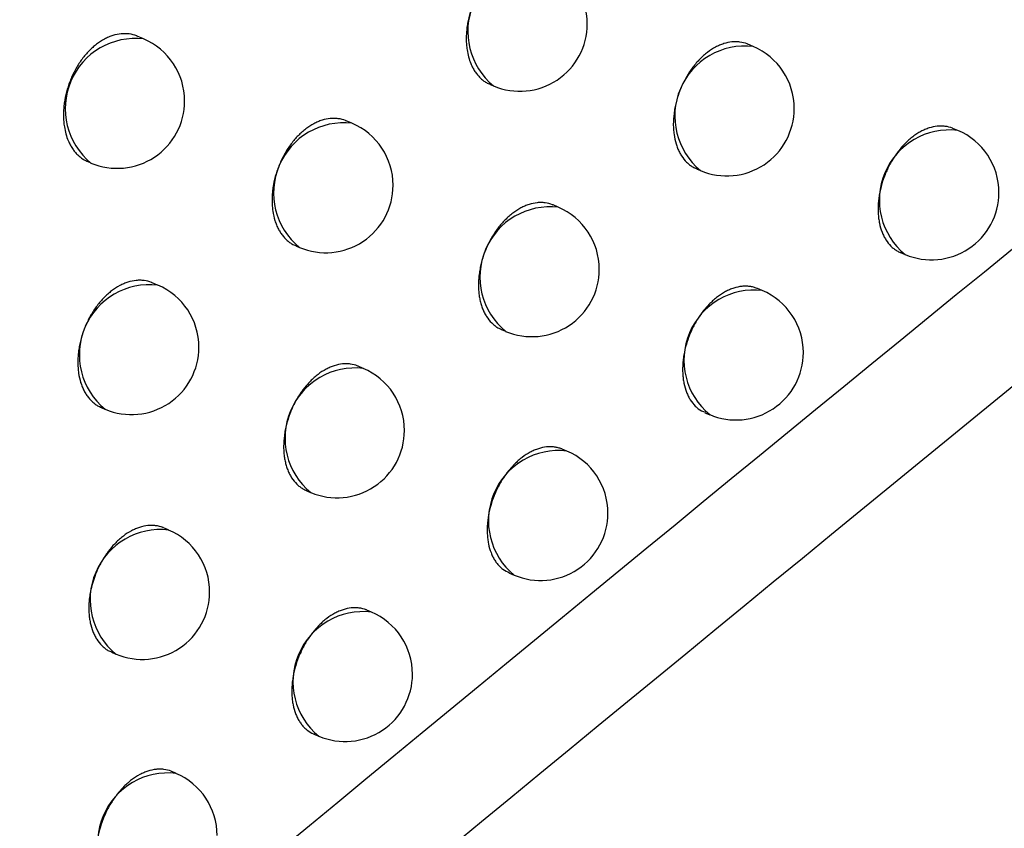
# Model space of a CAD drawing. Header units: millimetres. Extents: x -0.66 to 0.91, y -0.4 to 0.64.
# Tile 101 of 171: x 0.70124 to 0.70854, y -0.17276 to -0.16676. Entities that reach past the tile are written whole.
import ezdxf

# ---------------------------------------------------------------- set-up
doc = ezdxf.new("R2010")
doc.units = ezdxf.units.MM
doc.layers.add('FORMAT', color=7, linetype='Continuous')

msp = doc.modelspace()

# ---------------------------------------------------------------- linework, layer by layer
at = {"layer": 'FORMAT', "color": 7, "linetype": 'Continuous', "lineweight": 25}
for p, q in [((0.702158, -0.166905), (0.702112, -0.166886)), ((0.706681, -0.166962), (0.706642, -0.166945)), ((0.70473, -0.167244), (0.704756, -0.167255)), ((0.703705, -0.167532), (0.703662, -0.167514)), ((0.708199, -0.167585), (0.708164, -0.16757)), ((0.701745, -0.167816), (0.701768, -0.167826)), ((0.706261, -0.16787), (0.706291, -0.167883)), ((0.705235, -0.168154), (0.705197, -0.168138)), ((0.703288, -0.168441), (0.703315, -0.168453)), ((0.707775, -0.168491), (0.70781, -0.168506)), ((0.702263, -0.168733), (0.702222, -0.168715)), ((0.706749, -0.168773), (0.706714, -0.168758)), ((0.704814, -0.169062), (0.704845, -0.169075)), ((0.703789, -0.16935), (0.703752, -0.169334)), ((0.701846, -0.169642), (0.701874, -0.169653)), ((0.706324, -0.169679), (0.706359, -0.169694)), ((0.705299, -0.169964), (0.705265, -0.16995)), ((0.703368, -0.170258), (0.7034, -0.170271)), ((0.702344, -0.170549), (0.702307, -0.170534)), ((0.704873, -0.17087), (0.704909, -0.170885)), ((0.703849, -0.171158), (0.703816, -0.171144)), ((0.701921, -0.171456), (0.701954, -0.17147)), ((0.703422, -0.172064), (0.703459, -0.172079)), ((0.702399, -0.172355), (0.702367, -0.172342))]:
    msp.add_line(p, q, dxfattribs=at)
for centre, radius, start, end in [((0.705085, -0.166851), 0.0005209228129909, 83.34982, 230.761992), ((0.704951, -0.166794), 0.0005000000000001, 360, 67.055906), ((0.704951, -0.166794), 0.0005000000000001, 247.055906, 360), ((0.702098, -0.167423), 0.000520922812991, 83.34982, 230.761992), ((0.701963, -0.167366), 0.0005, 360, 67.055906), ((0.706621, -0.167479), 0.000520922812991, 83.34982, 230.761992), ((0.706486, -0.167422), 0.0005000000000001, 360, 67.055906), ((0.701963, -0.167366), 0.0005, 247.055906, 360), ((0.706486, -0.167422), 0.0005000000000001, 247.055906, 360), ((0.703644, -0.168049), 0.0005209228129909, 83.34982, 230.761992), ((0.70351, -0.167992), 0.0005, 360, 67.055906), ((0.708139, -0.168102), 0.000520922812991, 83.34982, 230.761992), ((0.708005, -0.168045), 0.0005, 360, 67.055906), ((0.70351, -0.167992), 0.0005, 247.055906, 360), ((0.708005, -0.168045), 0.0005, 247.055906, 360), ((0.705175, -0.168672), 0.000520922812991, 83.34982, 230.761992), ((0.70504, -0.168615), 0.0005000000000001, 360, 67.055906), ((0.70504, -0.168615), 0.0005000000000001, 247.055906, 360), ((0.702203, -0.16925), 0.0005209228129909, 83.34982, 230.761992), ((0.702069, -0.169193), 0.0005, 360, 67.055906), ((0.706689, -0.16929), 0.0005209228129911, 83.34982, 230.761992), ((0.706554, -0.169233), 0.0005000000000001, 360, 67.055906), ((0.702069, -0.169193), 0.0005, 247.055906, 360), ((0.706554, -0.169233), 0.0005000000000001, 247.055906, 360), ((0.703729, -0.169868), 0.000520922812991, 83.34982, 230.761992), ((0.703594, -0.169811), 0.0005, 360, 67.055906), ((0.703594, -0.169811), 0.0005, 247.055906, 360), ((0.705238, -0.170481), 0.000520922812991, 83.34982, 230.761992), ((0.705104, -0.170424), 0.0005000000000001, 360, 67.055906), ((0.705104, -0.170424), 0.0005000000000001, 247.055906, 360), ((0.702283, -0.171067), 0.000520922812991, 83.34982, 230.761992), ((0.702149, -0.17101), 0.0004999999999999, 360, 67.055906), ((0.702149, -0.17101), 0.0005000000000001, 247.055906, 360), ((0.703788, -0.171676), 0.000520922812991, 83.34982, 230.761992), ((0.703654, -0.171619), 0.0005000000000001, 360, 67.055906), ((0.703654, -0.171619), 0.0005, 247.055906, 360), ((0.702339, -0.172873), 0.0005209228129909, 83.34982, 230.761992), ((0.702204, -0.172816), 0.0005000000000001, 360, 67.055906)]:
    msp.add_arc(centre, radius, start, end, dxfattribs=at)
for points, knots in [([(0.6706298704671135, -0.1726948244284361), (0.6713697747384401, -0.1722299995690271), (0.6775014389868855, -0.1683779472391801), (0.6890290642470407, -0.1612117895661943), (0.7052187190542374, -0.1513186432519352), (0.7214162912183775, -0.1415976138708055), (0.7336362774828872, -0.1343910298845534), (0.740456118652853, -0.130420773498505), (0.7418741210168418, -0.1295952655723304)], [0, 0, 0, 0, 0.03118345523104, 0.2584205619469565, 0.4856768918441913, 0.712990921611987, 0.9403241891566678, 1, 1, 1, 1]), ([(0.7413611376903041, -0.1357434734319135), (0.733530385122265, -0.140022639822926), (0.7178683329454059, -0.1485812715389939), (0.6949635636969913, -0.1619400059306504), (0.6799189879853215, -0.1712439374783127), (0.6726201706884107, -0.1757577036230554)], [0, 0, 0, 0, 0.3398546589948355, 0.6797330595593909, 1, 1, 1, 1]), ([(0.7716482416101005, -0.1374241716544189), (0.7629459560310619, -0.1435037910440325), (0.745539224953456, -0.1556645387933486), (0.7195589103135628, -0.1749755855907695), (0.7023572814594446, -0.1885391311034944), (0.6937575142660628, -0.1953200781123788)], [0, 0, 0, 0, 0.3333052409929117, 0.6666932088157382, 1, 1, 1, 1]), ([(0.6897636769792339, -0.1851559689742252), (0.694368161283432, -0.1812856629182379), (0.703579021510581, -0.1735434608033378), (0.7174479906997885, -0.1622870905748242), (0.7313472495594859, -0.1512673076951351), (0.7406269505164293, -0.1441630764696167), (0.7452677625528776, -0.1406102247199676)], [0, 0, 0, 0, 0.2497424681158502, 0.4995875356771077, 0.7497419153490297, 1, 1, 1, 1]), ([(0.7392562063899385, -0.1442033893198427), (0.7308445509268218, -0.1507577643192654), (0.7179701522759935, -0.1607895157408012), (0.7006724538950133, -0.174937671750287), (0.6917947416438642, -0.1824266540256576), (0.6873550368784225, -0.1861718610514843)], [0, 0, 0, 0, 0.485133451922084, 0.7425175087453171, 1, 1, 1, 1]), ([(0.6904517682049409, -0.1919713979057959), (0.6924596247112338, -0.1903677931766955), (0.7027261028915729, -0.1821683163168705), (0.7213285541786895, -0.1677778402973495), (0.7383869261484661, -0.1551697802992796), (0.7471314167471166, -0.148875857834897), (0.7475249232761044, -0.1485926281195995)], [0, 0, 0, 0, 0.1061557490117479, 0.5427906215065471, 0.9794253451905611, 1, 1, 1, 1]), ([(0.7051022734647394, -0.166315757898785), (0.705100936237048, -0.1663151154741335), (0.7050823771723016, -0.1663061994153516), (0.7050523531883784, -0.1662995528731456), (0.7050134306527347, -0.1662963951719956), (0.7049734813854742, -0.1662981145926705), (0.7049325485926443, -0.1663065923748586), (0.7048916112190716, -0.1663218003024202), (0.7048509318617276, -0.1663413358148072), (0.7048109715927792, -0.1663671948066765), (0.7047727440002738, -0.1663987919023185), (0.704735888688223, -0.1664339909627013), (0.7047013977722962, -0.1664742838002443), (0.7046701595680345, -0.1665187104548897), (0.7046412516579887, -0.1665656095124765), (0.7046160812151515, -0.1666158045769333), (0.7045953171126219, -0.1666680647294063), (0.704577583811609, -0.1667213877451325), (0.7045645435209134, -0.1667758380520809), (0.7045565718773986, -0.1668300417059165), (0.704553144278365, -0.1668703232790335), (0.70455226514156, -0.1669097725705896), (0.704553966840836, -0.1669487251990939), (0.7045610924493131, -0.1670112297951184), (0.7045768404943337, -0.1670692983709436), (0.7046002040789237, -0.1671193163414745), (0.7046165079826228, -0.1671470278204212), (0.7046348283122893, -0.1671720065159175), (0.7046553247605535, -0.1671945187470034), (0.7046777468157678, -0.1672137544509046), (0.7047022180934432, -0.1672312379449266), (0.7047207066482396, -0.1672383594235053), (0.7047304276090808, -0.1672421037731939)], [0, 0, 0, 0, 0.0041603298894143, 0.0577402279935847, 0.0850910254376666, 0.1115615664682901, 0.1651126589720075, 0.192448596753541, 0.2189082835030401, 0.272437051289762, 0.2997611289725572, 0.3262200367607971, 0.3797467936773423, 0.4070693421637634, 0.4335384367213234, 0.4870855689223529, 0.5144182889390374, 0.5409026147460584, 0.5944806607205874, 0.6218293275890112, 0.6483252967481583, 0.6750065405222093, 0.7019747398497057, 0.7293360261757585, 0.80930152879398, 0.8366659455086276, 0.8631579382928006, 0.8898353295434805, 0.9167999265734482, 0.9441579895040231, 0.9706392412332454, 1, 1, 1, 1]), ([(0.7021115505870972, -0.1668858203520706), (0.7021101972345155, -0.166885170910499), (0.7020914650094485, -0.1668761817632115), (0.7020612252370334, -0.1668694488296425), (0.7020220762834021, -0.1668662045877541), (0.7019819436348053, -0.1668678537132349), (0.7019408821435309, -0.1668762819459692), (0.7018998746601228, -0.1668914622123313), (0.7018591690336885, -0.1669109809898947), (0.7018192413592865, -0.1669368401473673), (0.701781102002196, -0.1669684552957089), (0.7017443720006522, -0.1670036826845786), (0.7017100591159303, -0.1670440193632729), (0.701679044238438, -0.1670885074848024), (0.7016503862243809, -0.1671354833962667), (0.7016255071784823, -0.1671857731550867), (0.7016050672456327, -0.1672381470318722), (0.7015876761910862, -0.1672916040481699), (0.7015750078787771, -0.1673462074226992), (0.7015674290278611, -0.1674005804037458), (0.7015643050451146, -0.167441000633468), (0.7015637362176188, -0.1674805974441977), (0.7015657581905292, -0.1675197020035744), (0.7015734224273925, -0.1675824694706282), (0.7015897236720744, -0.1676408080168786), (0.7016136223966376, -0.1676910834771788), (0.7016302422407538, -0.1677189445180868), (0.7016488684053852, -0.167744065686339), (0.7016696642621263, -0.1677667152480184), (0.701692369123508, -0.1677860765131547), (0.7017171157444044, -0.1678036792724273), (0.7017357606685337, -0.167810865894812), (0.7017455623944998, -0.1678146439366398)], [0, 0, 0, 0, 0.0041733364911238, 0.0577646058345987, 0.0851217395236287, 0.1115861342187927, 0.1651251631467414, 0.1924553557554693, 0.2188998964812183, 0.2723981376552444, 0.2997067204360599, 0.3261485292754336, 0.3796404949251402, 0.4069450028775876, 0.4334030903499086, 0.4869275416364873, 0.5142481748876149, 0.5407325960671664, 0.5943104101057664, 0.6216584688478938, 0.6481652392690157, 0.6748572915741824, 0.7018362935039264, 0.7292083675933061, 0.8092227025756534, 0.8366039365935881, 0.8631100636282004, 0.8898017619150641, 0.9167809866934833, 0.9441541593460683, 0.9706415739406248, 1, 1, 1, 1]), ([(0.7066416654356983, -0.1669451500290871), (0.7066403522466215, -0.1669445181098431), (0.7066220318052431, -0.1669357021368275), (0.7065923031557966, -0.1669291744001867), (0.7065536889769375, -0.1669261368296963), (0.706513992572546, -0.1669279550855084), (0.7064732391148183, -0.1669365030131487), (0.7064324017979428, -0.1669517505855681), (0.706391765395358, -0.1669713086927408), (0.7063517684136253, -0.1669971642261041), (0.7063134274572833, -0.1670287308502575), (0.7062764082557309, -0.1670638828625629), (0.7062416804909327, -0.1671041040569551), (0.706210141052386, -0.1671484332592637), (0.7061808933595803, -0.1671952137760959), (0.7061553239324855, -0.1672452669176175), (0.7061341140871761, -0.1672973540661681), (0.7061204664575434, -0.1673371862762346), (0.7061091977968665, -0.1673773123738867), (0.7061002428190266, -0.1674180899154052), (0.7060917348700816, -0.1674719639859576), (0.7060882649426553, -0.1675253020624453), (0.7060899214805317, -0.1675766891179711), (0.7060950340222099, -0.1676264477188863), (0.7061052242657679, -0.167673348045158), (0.7061202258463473, -0.1677162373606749), (0.7061339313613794, -0.1677463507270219), (0.7061551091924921, -0.1677830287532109), (0.7061805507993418, -0.1678146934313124), (0.7062098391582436, -0.1678400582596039), (0.7062339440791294, -0.1678573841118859), (0.7062522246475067, -0.167864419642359), (0.7062618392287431, -0.1678681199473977)], [0, 0, 0, 0, 0.0041359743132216, 0.0577014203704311, 0.0850443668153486, 0.1115182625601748, 0.1650758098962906, 0.1924146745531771, 0.2188857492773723, 0.2724374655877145, 0.2997731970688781, 0.3262448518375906, 0.3797976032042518, 0.4071337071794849, 0.4336093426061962, 0.4871701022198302, 0.5145102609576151, 0.5409906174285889, 0.5676561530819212, 0.5946084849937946, 0.6219536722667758, 0.6748651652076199, 0.7020132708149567, 0.7293610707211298, 0.7822701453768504, 0.8094171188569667, 0.836763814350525, 0.8632420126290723, 0.9168082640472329, 0.9441515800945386, 0.9706267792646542, 1, 1, 1, 1]), ([(0.703661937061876, -0.1675139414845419), (0.7036606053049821, -0.1675133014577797), (0.7036420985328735, -0.167504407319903), (0.7036121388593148, -0.1674977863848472), (0.7035732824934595, -0.1674946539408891), (0.7035333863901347, -0.1674963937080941), (0.7034924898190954, -0.1675048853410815), (0.7034515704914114, -0.1675201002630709), (0.7034108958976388, -0.1675396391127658), (0.7033709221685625, -0.1675654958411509), (0.7033326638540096, -0.1675970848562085), (0.7032957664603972, -0.1676322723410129), (0.7032612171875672, -0.1676725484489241), (0.7032299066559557, -0.1677169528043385), (0.7032009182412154, -0.1677638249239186), (0.7031756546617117, -0.1678139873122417), (0.7031547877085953, -0.1678662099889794), (0.7031369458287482, -0.1679194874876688), (0.7031237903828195, -0.1679739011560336), (0.7031116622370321, -0.1680549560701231), (0.7031100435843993, -0.1681219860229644), (0.7031183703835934, -0.1681964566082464), (0.7031290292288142, -0.168243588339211), (0.703144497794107, -0.1682866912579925), (0.7031585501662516, -0.1683169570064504), (0.7031747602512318, -0.168344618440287), (0.7031929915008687, -0.1683695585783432), (0.7032134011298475, -0.1683920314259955), (0.7032357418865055, -0.1684112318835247), (0.703260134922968, -0.1684286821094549), (0.7032785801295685, -0.168435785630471), (0.7032882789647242, -0.1684395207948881)], [0, 0, 0, 0, 0.0041545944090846, 0.0577343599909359, 0.0850849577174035, 0.1115583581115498, 0.1651151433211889, 0.1924538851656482, 0.2189186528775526, 0.2724576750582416, 0.2997869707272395, 0.3262513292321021, 0.3797891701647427, 0.4071174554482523, 0.4335902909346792, 0.4871450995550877, 0.5144818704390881, 0.5409670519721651, 0.5945469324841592, 0.6218966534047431, 0.7018493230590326, 0.7292089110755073, 0.7821463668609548, 0.8093080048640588, 0.8366695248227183, 0.8631595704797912, 0.8898349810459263, 0.9167975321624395, 0.9441534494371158, 0.9706348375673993, 1, 1, 1, 1]), ([(0.7081640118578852, -0.1675703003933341), (0.7081627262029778, -0.1675696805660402), (0.7081446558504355, -0.1675609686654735), (0.7081152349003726, -0.1675545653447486), (0.7080769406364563, -0.1675516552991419), (0.708037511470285, -0.1675535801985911), (0.7079969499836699, -0.1675622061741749), (0.7079562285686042, -0.1675774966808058), (0.7079258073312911, -0.1675921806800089), (0.707895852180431, -0.1676098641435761), (0.7078661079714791, -0.1676307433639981), (0.7078371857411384, -0.1676544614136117), (0.7078093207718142, -0.167680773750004), (0.7077827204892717, -0.1677094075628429), (0.7077571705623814, -0.1677406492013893), (0.7077253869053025, -0.167784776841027), (0.7076968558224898, -0.1678327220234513), (0.7076723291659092, -0.1678832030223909), (0.7076559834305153, -0.1679223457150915), (0.7076419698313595, -0.1679620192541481), (0.7076303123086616, -0.1680019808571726), (0.707620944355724, -0.1680425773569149), (0.7076141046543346, -0.1680829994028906), (0.7076083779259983, -0.168136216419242), (0.7076077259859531, -0.1681882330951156), (0.7076122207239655, -0.1682377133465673), (0.707620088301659, -0.1682852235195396), (0.7076329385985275, -0.1683293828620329), (0.7076505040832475, -0.1683690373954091), (0.7076710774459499, -0.1684054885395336), (0.7076960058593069, -0.1684367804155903), (0.7077246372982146, -0.1684622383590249), (0.7077479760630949, -0.1684779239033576), (0.7077649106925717, -0.1684875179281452), (0.7077744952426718, -0.1684909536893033), (0.7077753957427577, -0.1684912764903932)], [0, 0, 0, 0, 0.0041023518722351, 0.0576600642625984, 0.0849988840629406, 0.11147292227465, 0.1650306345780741, 0.1923694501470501, 0.2188435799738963, 0.2455028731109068, 0.2724489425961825, 0.2997878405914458, 0.3262622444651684, 0.3529218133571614, 0.3798681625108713, 0.4072073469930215, 0.4601027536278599, 0.4872425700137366, 0.5145819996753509, 0.5410562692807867, 0.5677157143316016, 0.594661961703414, 0.6220010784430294, 0.648474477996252, 0.702030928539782, 0.729369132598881, 0.7558419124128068, 0.8093970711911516, 0.8367345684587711, 0.8632077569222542, 0.9167637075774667, 0.944101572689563, 0.9705759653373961, 0.997235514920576, 1, 1, 1, 1]), ([(0.7051964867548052, -0.1681383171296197), (0.7051951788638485, -0.1681376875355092), (0.7051769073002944, -0.1681288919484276), (0.7051472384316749, -0.1681223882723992), (0.7051086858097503, -0.1681193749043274), (0.705069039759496, -0.168121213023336), (0.7050283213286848, -0.1681297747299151), (0.7049875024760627, -0.1681450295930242), (0.7049468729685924, -0.1681645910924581), (0.704906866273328, -0.1681904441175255), (0.7048684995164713, -0.1682220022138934), (0.7048314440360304, -0.1682571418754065), (0.7047966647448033, -0.1682973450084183), (0.7047650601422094, -0.1683416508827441), (0.7047357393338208, -0.1683884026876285), (0.7047100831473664, -0.1684384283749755), (0.7046835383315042, -0.1685032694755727), (0.7046666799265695, -0.16855697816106), (0.7046546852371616, -0.1686110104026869), (0.7046438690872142, -0.1686784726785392), (0.7046415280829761, -0.1687451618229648), (0.7046477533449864, -0.1688070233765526), (0.7046540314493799, -0.1688428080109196), (0.704662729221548, -0.1688767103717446), (0.7046739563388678, -0.1689090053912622), (0.7046875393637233, -0.1689390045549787), (0.7047086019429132, -0.1689756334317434), (0.7047339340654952, -0.1690072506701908), (0.7047631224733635, -0.1690325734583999), (0.704787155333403, -0.1690498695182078), (0.7048053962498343, -0.1690568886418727), (0.704814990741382, -0.1690605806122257)], [0, 0, 0, 0, 0.0041303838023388, 0.0577024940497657, 0.0850487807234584, 0.1115273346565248, 0.1650942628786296, 0.1924378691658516, 0.2189146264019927, 0.2724778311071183, 0.2998194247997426, 0.3262968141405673, 0.3798612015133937, 0.4072032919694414, 0.4336836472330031, 0.4872540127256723, 0.5145991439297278, 0.5675124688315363, 0.5946613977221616, 0.6220099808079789, 0.7019340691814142, 0.7292840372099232, 0.7557674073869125, 0.7824360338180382, 0.8093915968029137, 0.836740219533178, 0.8632210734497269, 0.9167926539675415, 0.9441386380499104, 0.9706176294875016, 1, 1, 1, 1]), ([(0.7022217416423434, -0.1687151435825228), (0.7022204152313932, -0.1687145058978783), (0.702201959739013, -0.1687056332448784), (0.7021720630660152, -0.1686990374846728), (0.7021332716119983, -0.1686959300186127), (0.7020934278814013, -0.1686976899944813), (0.7020525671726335, -0.1687061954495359), (0.7020116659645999, -0.1687214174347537), (0.7019709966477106, -0.1687409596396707), (0.7019310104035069, -0.1687668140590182), (0.7018927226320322, -0.1687983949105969), (0.7018557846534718, -0.1688335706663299), (0.7018211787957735, -0.1688738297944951), (0.7017897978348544, -0.1689182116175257), (0.7017607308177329, -0.1689650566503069), (0.7017353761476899, -0.1690151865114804), (0.7017144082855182, -0.1690673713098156), (0.7016964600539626, -0.1691206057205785), (0.7016831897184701, -0.1691749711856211), (0.7016708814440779, -0.1692559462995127), (0.701669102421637, -0.1693229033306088), (0.7016772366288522, -0.1693972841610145), (0.7016877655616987, -0.1694443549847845), (0.7017031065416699, -0.1694873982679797), (0.7017170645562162, -0.1695176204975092), (0.7017331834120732, -0.1695452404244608), (0.7017513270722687, -0.1695701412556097), (0.7017716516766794, -0.1695925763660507), (0.7017939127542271, -0.169611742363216), (0.7018182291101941, -0.1696291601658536), (0.7018366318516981, -0.1696362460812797), (0.7018463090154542, -0.1696399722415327)], [0, 0, 0, 0, 0.0041488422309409, 0.0577263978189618, 0.085075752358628, 0.1115506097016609, 0.1651102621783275, 0.1924503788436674, 0.2189185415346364, 0.2724644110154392, 0.299797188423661, 0.3262652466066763, 0.3798106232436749, 0.4071428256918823, 0.4336178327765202, 0.4871771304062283, 0.5145163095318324, 0.5410011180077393, 0.5945803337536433, 0.6219298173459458, 0.7018746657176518, 0.7292316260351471, 0.7821621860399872, 0.8093202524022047, 0.8366781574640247, 0.8631655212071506, 0.8898382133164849, 0.9167979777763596, 0.9441510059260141, 0.9706315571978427, 1, 1, 1, 1]), ([(0.7067142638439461, -0.1687585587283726), (0.7067129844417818, -0.1687579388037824), (0.7067033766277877, -0.1687532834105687), (0.7066840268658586, -0.1687476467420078), (0.7066562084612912, -0.1687419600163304), (0.7066273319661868, -0.1687400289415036), (0.7065879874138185, -0.1687418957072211), (0.7065474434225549, -0.1687505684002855), (0.7065067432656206, -0.1687658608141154), (0.7064763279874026, -0.1687805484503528), (0.7064463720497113, -0.1687982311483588), (0.7064166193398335, -0.1688191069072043), (0.7063876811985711, -0.1688428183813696), (0.7063597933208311, -0.1688691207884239), (0.7063331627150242, -0.1688977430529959), (0.7063075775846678, -0.1689289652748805), (0.706283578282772, -0.1689622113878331), (0.706253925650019, -0.1690088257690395), (0.7062278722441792, -0.1690586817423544), (0.7062061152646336, -0.169110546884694), (0.7061873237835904, -0.1691634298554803), (0.7061731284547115, -0.1692173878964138), (0.7061639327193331, -0.1692710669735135), (0.7061580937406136, -0.1693242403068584), (0.7061573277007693, -0.1693762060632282), (0.7061617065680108, -0.169425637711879), (0.7061694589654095, -0.1694730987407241), (0.7061821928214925, -0.1695172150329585), (0.7061996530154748, -0.1695568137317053), (0.7062201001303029, -0.1695932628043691), (0.7062450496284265, -0.1696242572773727), (0.7062810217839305, -0.1696573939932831), (0.7063076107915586, -0.1696685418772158), (0.7063254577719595, -0.169676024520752)], [0, 0, 0, 0, 0.0040958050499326, 0.0307579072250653, 0.0577068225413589, 0.0850486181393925, 0.1115255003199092, 0.1650889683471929, 0.1924307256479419, 0.218907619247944, 0.2455696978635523, 0.2725185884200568, 0.2998603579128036, 0.3263372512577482, 0.3529993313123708, 0.379948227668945, 0.4072900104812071, 0.4337666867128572, 0.4873297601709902, 0.5146713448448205, 0.5411474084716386, 0.5947092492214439, 0.6220502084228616, 0.6485255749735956, 0.7020859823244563, 0.7294261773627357, 0.7559015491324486, 0.8094619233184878, 0.8368020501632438, 0.8632785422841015, 0.9168411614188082, 0.9441824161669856, 1, 1, 1, 1]), ([(0.703751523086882, -0.1693345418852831), (0.7037502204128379, -0.1693339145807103), (0.7037319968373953, -0.1693251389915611), (0.7037023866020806, -0.1693186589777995), (0.7036638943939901, -0.1693156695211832), (0.7036242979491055, -0.1693175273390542), (0.703583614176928, -0.1693261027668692), (0.7035428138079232, -0.1693413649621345), (0.7035021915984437, -0.1693609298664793), (0.7034621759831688, -0.1693867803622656), (0.7034237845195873, -0.1694183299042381), (0.7033866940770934, -0.1694534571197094), (0.7033518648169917, -0.169493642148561), (0.7033201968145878, -0.1695379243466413), (0.7032908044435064, -0.1695846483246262), (0.7032650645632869, -0.1696346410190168), (0.7032384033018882, -0.1696994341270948), (0.7032214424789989, -0.1697531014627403), (0.7032093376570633, -0.169807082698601), (0.7032005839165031, -0.1698609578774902), (0.7031968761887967, -0.1699141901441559), (0.7031982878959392, -0.1699654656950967), (0.7032019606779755, -0.1700029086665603), (0.703208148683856, -0.1700386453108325), (0.7032167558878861, -0.1700725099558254), (0.703227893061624, -0.1701047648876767), (0.7032413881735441, -0.1701347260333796), (0.70326233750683, -0.1701713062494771), (0.7032875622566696, -0.1702028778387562), (0.703316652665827, -0.1702281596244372), (0.7033406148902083, -0.1702454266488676), (0.703358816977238, -0.1702524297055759), (0.7033683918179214, -0.1702561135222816)], [0, 0, 0, 0, 0.0041236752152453, 0.0576875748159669, 0.0850296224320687, 0.1115051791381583, 0.165066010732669, 0.1924064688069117, 0.2188810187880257, 0.2724397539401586, 0.2997790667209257, 0.3262542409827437, 0.379814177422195, 0.4071540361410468, 0.4336313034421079, 0.487195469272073, 0.5145374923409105, 0.5674421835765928, 0.5945867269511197, 0.6219309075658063, 0.6748362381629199, 0.7019811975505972, 0.7293258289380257, 0.7558040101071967, 0.7824674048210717, 0.8094176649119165, 0.8367608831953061, 0.8632372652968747, 0.9167997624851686, 0.9441410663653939, 0.9706165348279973, 1, 1, 1, 1]), ([(0.7052647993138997, -0.1699499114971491), (0.7052635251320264, -0.169949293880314), (0.7052539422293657, -0.169944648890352), (0.7052346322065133, -0.1699390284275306), (0.705206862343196, -0.1699333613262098), (0.7051780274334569, -0.1699314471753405), (0.705138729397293, -0.1699333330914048), (0.7050982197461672, -0.1699420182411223), (0.705057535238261, -0.1699573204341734), (0.705016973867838, -0.169976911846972), (0.7049769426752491, -0.1700027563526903), (0.704938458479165, -0.1700342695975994), (0.7049012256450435, -0.1700693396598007), (0.7048661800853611, -0.1701094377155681), (0.7048342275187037, -0.1701536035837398), (0.7048045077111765, -0.170200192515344), (0.7047783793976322, -0.1702500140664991), (0.7047565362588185, -0.1703018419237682), (0.7047376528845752, -0.1703546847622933), (0.7047233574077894, -0.170408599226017), (0.7047140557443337, -0.1704622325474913), (0.7047081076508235, -0.1705153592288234), (0.7047072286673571, -0.1705672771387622), (0.704711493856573, -0.1706166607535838), (0.7047191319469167, -0.1706640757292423), (0.7047317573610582, -0.1707081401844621), (0.7047490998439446, -0.170747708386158), (0.7047643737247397, -0.1707749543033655), (0.7047816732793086, -0.170799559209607), (0.7048012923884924, -0.1708214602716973), (0.704830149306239, -0.1708481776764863), (0.7048566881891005, -0.1708592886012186), (0.7048745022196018, -0.1708667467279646)], [0, 0, 0, 0, 0.0040890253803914, 0.0307528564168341, 0.0577035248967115, 0.0850471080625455, 0.1115254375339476, 0.1650918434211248, 0.1924351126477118, 0.2189131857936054, 0.2724790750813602, 0.299822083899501, 0.32629982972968, 0.3798650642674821, 0.4072077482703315, 0.4336849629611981, 0.4872491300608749, 0.5145912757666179, 0.5410678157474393, 0.5946306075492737, 0.6219720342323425, 0.6484482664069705, 0.7020103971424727, 0.7293514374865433, 0.7558284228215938, 0.8093920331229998, 0.8367337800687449, 0.8632125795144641, 0.8898765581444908, 0.9168273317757, 0.9441709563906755, 1, 1, 1, 1]), ([(0.702306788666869, -0.1705338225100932), (0.702305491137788, -0.1705331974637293), (0.702287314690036, -0.1705244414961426), (0.7022577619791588, -0.1705179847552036), (0.7022193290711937, -0.1705150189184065), (0.7021797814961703, -0.1705168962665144), (0.7021391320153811, -0.1705254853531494), (0.7020983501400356, -0.1705407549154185), (0.7020577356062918, -0.1705603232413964), (0.7020177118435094, -0.1705861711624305), (0.7019792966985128, -0.1706177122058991), (0.7019421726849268, -0.1706528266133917), (0.7019072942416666, -0.1706929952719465), (0.7018755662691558, -0.1707372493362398), (0.7018534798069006, -0.1707722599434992), (0.7018333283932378, -0.1708086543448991), (0.7018149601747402, -0.1708467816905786), (0.7017880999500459, -0.1709117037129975), (0.7017685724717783, -0.1709798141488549), (0.7017531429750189, -0.1710735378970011), (0.7017504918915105, -0.1711401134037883), (0.7017564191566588, -0.1712018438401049), (0.7017645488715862, -0.1712494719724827), (0.7017776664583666, -0.1712937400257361), (0.7017954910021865, -0.1713335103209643), (0.7018163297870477, -0.1713700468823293), (0.7018414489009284, -0.1714015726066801), (0.7018704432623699, -0.1714268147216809), (0.7018943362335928, -0.1714440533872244), (0.7019125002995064, -0.1714510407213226), (0.7019220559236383, -0.1714547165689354)], [0, 0, 0, 0, 0.0041187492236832, 0.0576975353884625, 0.0850471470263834, 0.1115308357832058, 0.1651080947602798, 0.1924569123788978, 0.2189401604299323, 0.2725164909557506, 0.2998647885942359, 0.3263485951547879, 0.3799260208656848, 0.4072748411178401, 0.4337600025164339, 0.460430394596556, 0.4873876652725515, 0.5147379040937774, 0.5946662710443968, 0.6220176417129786, 0.7019452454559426, 0.7292964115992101, 0.7557810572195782, 0.8093602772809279, 0.8367101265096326, 0.8631936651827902, 0.916770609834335, 0.9441192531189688, 0.9706026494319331, 1, 1, 1, 1]), ([(0.7038156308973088, -0.1711443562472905), (0.7038143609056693, -0.1711437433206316), (0.7037964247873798, -0.1711350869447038), (0.703767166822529, -0.1711287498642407), (0.7037290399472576, -0.1711259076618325), (0.7036897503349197, -0.1711278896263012), (0.7036492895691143, -0.1711365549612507), (0.7036086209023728, -0.1711518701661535), (0.7035680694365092, -0.1711714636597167), (0.7035280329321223, -0.171197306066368), (0.7034895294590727, -0.1712288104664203), (0.7034522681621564, -0.1712638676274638), (0.703417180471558, -0.1713039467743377), (0.7033851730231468, -0.1713480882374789), (0.7033553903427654, -0.1713946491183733), (0.7033291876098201, -0.1714444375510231), (0.7033072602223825, -0.171496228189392), (0.7032882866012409, -0.1715490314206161), (0.7032738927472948, -0.1716029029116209), (0.7032644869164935, -0.1716564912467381), (0.7032584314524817, -0.171709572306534), (0.7032574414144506, -0.1717614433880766), (0.7032615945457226, -0.1718107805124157), (0.7032691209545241, -0.1718581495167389), (0.7032816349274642, -0.1719021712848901), (0.7032988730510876, -0.1719416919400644), (0.7033140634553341, -0.1719689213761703), (0.7033313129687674, -0.1719934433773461), (0.7033507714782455, -0.1720155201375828), (0.7033792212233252, -0.1720404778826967), (0.7034034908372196, -0.1720565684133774), (0.7034215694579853, -0.172063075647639), (0.7034225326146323, -0.1720634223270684)], [0, 0, 0, 0, 0.004081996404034, 0.057650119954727, 0.0849942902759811, 0.1114726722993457, 0.1650392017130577, 0.1923825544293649, 0.2188602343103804, 0.2724253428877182, 0.2997679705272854, 0.3262449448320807, 0.3798086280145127, 0.4071505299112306, 0.4336267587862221, 0.4871889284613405, 0.5145300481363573, 0.5410057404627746, 0.5945667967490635, 0.6219073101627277, 0.6483832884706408, 0.701944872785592, 0.7292855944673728, 0.7557631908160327, 0.8093280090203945, 0.8366703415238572, 0.8631504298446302, 0.8898157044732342, 0.9167677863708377, 0.944112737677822, 0.9970225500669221, 1, 1, 1, 1]), ([(0.7023667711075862, -0.1723418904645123), (0.7023655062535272, -0.1723412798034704), (0.7023476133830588, -0.1723326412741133), (0.7023184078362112, -0.1723263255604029), (0.7022803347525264, -0.1723235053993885), (0.7022410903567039, -0.1723255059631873), (0.7022006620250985, -0.1723341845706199), (0.7021600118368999, -0.172349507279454), (0.7021194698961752, -0.1723691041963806), (0.7020794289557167, -0.1723949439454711), (0.7020409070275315, -0.1724264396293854), (0.7020036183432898, -0.172461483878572), (0.7019684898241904, -0.1725015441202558), (0.7019364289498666, -0.1725456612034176), (0.7019065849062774, -0.1725921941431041), (0.7018803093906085, -0.1726419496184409), (0.701858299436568, -0.1726937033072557), (0.701839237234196, -0.1727464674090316), (0.7018247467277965, -0.1728002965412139), (0.7018152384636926, -0.1728538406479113), (0.7018090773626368, -0.1729068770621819), (0.7018079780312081, -0.1729587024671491), (0.7018120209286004, -0.1730079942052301), (0.7018194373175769, -0.1730553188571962), (0.7018318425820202, -0.1730992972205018), (0.7018489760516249, -0.1731387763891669), (0.7018640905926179, -0.1731659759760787), (0.7018812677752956, -0.1731904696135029), (0.7019006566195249, -0.1732125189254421), (0.7019290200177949, -0.1732374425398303), (0.701953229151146, -0.173253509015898), (0.7019712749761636, -0.1732600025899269), (0.7019722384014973, -0.1732603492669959)], [0, 0, 0, 0, 0.004074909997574, 0.0576444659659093, 0.0849893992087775, 0.1114677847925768, 0.1650343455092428, 0.1923777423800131, 0.2188548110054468, 0.2724187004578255, 0.2997607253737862, 0.3262366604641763, 0.3797982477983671, 0.4071390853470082, 0.4336141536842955, 0.4871739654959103, 0.514513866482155, 0.5409887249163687, 0.5945480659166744, 0.6218876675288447, 0.6483635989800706, 0.7019250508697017, 0.7292656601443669, 0.7557441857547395, 0.8093108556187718, 0.8366541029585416, 0.8631357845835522, 0.8898026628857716, 0.9167563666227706, 0.9441029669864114, 0.9970157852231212, 1, 1, 1, 1])]:
    msp.add_open_spline(points, degree=3, knots=knots, dxfattribs=at)

doc.saveas('drawing.dxf')
